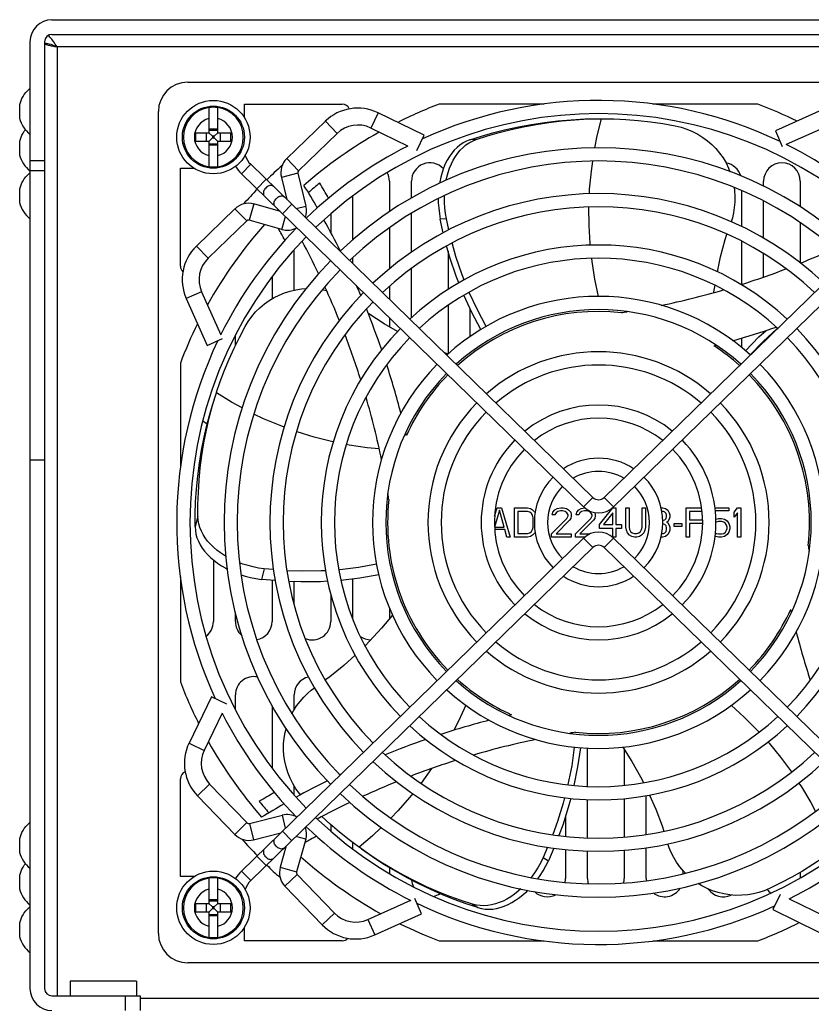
# Model space of a CAD drawing. Header units: millimetres. Extents: x 1 to 1591, y -395 to 1220.
# Tile 10 of 81: x 432 to 540, y -187 to -53. Entities that reach past the tile are written whole.
import ezdxf

# ---------------------------------------------------------------- set-up
doc = ezdxf.new("R2010")
doc.units = ezdxf.units.MM
doc.header["$LTSCALE"] = 65.395
for name, color, linetype in [('A_3X8_GBT12615_90_14_AM_0', 7, 'CONTINUOUS'), ('FAN_ADDA_AD1224UB-F51_12_AM_0', 7, 'CONTINUOUS'), ('LDZHJ_SZCYZT_M4X50_18_AM_0', 7, 'CONTINUOUS'), ('MANIFOLD_SOLID_BREP_10340_AM_0', 7, 'CONTINUOUS'), ('MANIFOLD_SOLID_BREP_132883_AM_0', 7, 'CONTINUOUS'), ('MANIFOLD_SOLID_BREP_132897_AM_0', 7, 'CONTINUOUS'), ('MANIFOLD_SOLID_BREP_132911_AM_0', 7, 'CONTINUOUS'), ('MANIFOLD_SOLID_BREP_133011_AM_0', 7, 'CONTINUOUS'), ('MANIFOLD_SOLID_BREP_133111_AM_0', 7, 'CONTINUOUS'), ('MANIFOLD_SOLID_BREP_133124_AM_0', 7, 'CONTINUOUS'), ('MANIFOLD_SOLID_BREP_133138_AM_0', 7, 'CONTINUOUS'), ('MANIFOLD_SOLID_BREP_133152_AM_0', 7, 'CONTINUOUS'), ('MANIFOLD_SOLID_BREP_133165_AM_0', 7, 'CONTINUOUS'), ('MANIFOLD_SOLID_BREP_133179_AM_0', 7, 'CONTINUOUS'), ('MANIFOLD_SOLID_BREP_5753_AM_0', 7, 'CONTINUOUS'), ('MANIFOLD_SOLID_BREP_6778_AM_0', 7, 'CONTINUOUS'), ('PRT0198_4_AM_0', 7, 'CONTINUOUS'), ('VFC5610_90KW_BASE_P4_22_AM_0', 7, 'CONTINUOUS')]:
    doc.layers.add(name, color=color, linetype=linetype)

msp = doc.modelspace()

# ---------------------------------------------------------------- linework, layer by layer
at = {"layer": 'A_3X8_GBT12615_90_14_AM_0', "color": 7}
for p, q in [((432.31, -66.72), (432.31, -64.92)), ((432.31, -71.72), (432.31, -69.92)), ((433.41, -74.46), (433.71, -74.2)), ((432.31, -78.22), (432.31, -76.42)), ((432.31, -166.72), (432.31, -164.92)), ((432.31, -171.72), (432.31, -169.92)), ((432.31, -178.22), (432.31, -176.42))]:
    msp.add_line(p, q, dxfattribs=at)
for points in [[(432.31, -64.92), (432.32, -64.86), (432.4, -64.59), (432.5, -64.32), (432.62, -64.05), (432.77, -63.78), (432.94, -63.51), (433.16, -63.23), (433.41, -62.96), (433.71, -62.7)], [(432.31, -69.92), (432.32, -69.86), (432.4, -69.59), (432.5, -69.32), (432.62, -69.05), (432.77, -68.78), (432.94, -68.51), (433.09, -68.31)], [(432.31, -76.42), (432.32, -76.36), (432.4, -76.09), (432.5, -75.82), (432.62, -75.55), (432.77, -75.28), (432.94, -75.01), (433.16, -74.73), (433.41, -74.46)], [(432.31, -164.92), (432.32, -164.86), (432.4, -164.59), (432.5, -164.32), (432.62, -164.05), (432.77, -163.78), (432.94, -163.51), (433.16, -163.23), (433.41, -162.96), (433.71, -162.7)], [(432.31, -169.92), (432.32, -169.86), (432.4, -169.59), (432.5, -169.32), (432.62, -169.05), (432.77, -168.78), (432.94, -168.51), (433.09, -168.31)], [(432.31, -176.42), (432.32, -176.36), (432.4, -176.09), (432.5, -175.82), (432.62, -175.55), (432.77, -175.28), (432.94, -175.01), (433.16, -174.73), (433.41, -174.46), (433.71, -174.2)]]:
    msp.add_lwpolyline(points, dxfattribs=at)
for centre in [(436.19, -65.82), (436.19, -70.82), (436.19, -77.32), (436.19, -165.82), (436.19, -170.82), (436.19, -177.32)]:
    msp.add_arc(centre, 3.99, 193.0357, 231.4379, dxfattribs=at)
at = {"layer": 'FAN_ADDA_AD1224UB-F51_12_AM_0', "color": 7}
for p, q in [((455.21, -61.82), (567.21, -61.82)), ((462.96, -66.7), (462.96, -64.82)), ((462.96, -64.82), (476.28, -64.82)), ((503.79, -64.82), (489.48, -64.82)), ((532.93, -64.82), (518.62, -64.82)), ((451.21, -177.82), (451.21, -65.82)), ((509.8, -66.85), (511.6, -66.82)), ((511.6, -66.82), (511.69, -66.82)), ((494.51, -69.66), (493.68, -69.69)), ((454.21, -86.89), (454.21, -73.57)), ((454.21, -73.57), (456.09, -73.57)), ((490.48, -80.47), (489.63, -80.51)), ((490.81, -81.95), (490.48, -80.47)), ((490.04, -82.34), (489.63, -80.51)), ((485.54, -96.69), (485.47, -96.66)), ((490.68, -98.88), (490.17, -98.68)), ((454.21, -100.09), (454.21, -114.4)), ((458.6, -105.85), (459.12, -104.16)), ((459.12, -104.16), (459.15, -104.05)), ((497.69, -120.16), (497.02, -122.46)), ((497.05, -120.98), (497.39, -119.82)), ((497.39, -119.82), (497.99, -119.82)), ((498.36, -122.46), (497.69, -120.16)), ((497.99, -119.82), (499.18, -123.82)), ((499.77, -123.82), (499.77, -119.82)), ((499.77, -119.82), (501.55, -119.82)), ((500.22, -120.33), (500.22, -123.31)), ((501.55, -120.33), (500.22, -120.33)), ((501.55, -119.82), (501.93, -119.91)), ((501.85, -120.42), (501.55, -120.33)), ((502.07, -120.59), (501.85, -120.42)), ((501.93, -119.91), (502.22, -120.08)), ((502.22, -120.84), (502.07, -120.59)), ((502.22, -120.08), (502.52, -120.42)), ((502.52, -120.42), (502.56, -120.52)), ((504.9, -120.76), (504.97, -120.42)), ((504.97, -120.42), (505.27, -120.08)), ((505.27, -120.08), (505.56, -119.91)), ((505.42, -120.5), (505.27, -120.76)), ((505.64, -120.33), (505.42, -120.5)), ((505.56, -119.91), (506.08, -119.82)), ((506.01, -120.25), (505.64, -120.33)), ((506.31, -120.25), (506.01, -120.25)), ((506.08, -119.82), (506.38, -119.82)), ((506.68, -120.33), (506.31, -120.25)), ((506.38, -119.82), (506.83, -119.91)), ((506.9, -120.5), (506.68, -120.33)), ((506.83, -119.91), (507.12, -120.08)), ((507.05, -120.76), (506.9, -120.5)), ((507.12, -120.08), (507.42, -120.42)), ((507.42, -120.42), (507.5, -120.76)), ((508.16, -120.76), (508.24, -120.42)), ((508.24, -120.42), (508.54, -120.08)), ((508.54, -120.08), (508.83, -119.91)), ((508.68, -120.5), (508.54, -120.76)), ((508.91, -120.33), (508.68, -120.5)), ((508.83, -119.91), (509.33, -119.82)), ((509.28, -120.25), (508.91, -120.33)), ((509.57, -120.25), (509.28, -120.25)), ((509.95, -120.33), (509.57, -120.25)), ((510.17, -120.5), (509.95, -120.33)), ((510.32, -120.76), (510.17, -120.5)), ((510.7, -120.47), (510.76, -120.76)), ((511.36, -122.12), (513.14, -119.82)), ((513.14, -120.5), (511.88, -122.12)), ((513.14, -119.82), (513.59, -119.82)), ((513.14, -122.12), (513.14, -120.5)), ((513.59, -119.82), (513.59, -122.12)), ((514.92, -122.46), (514.92, -119.82)), ((514.92, -119.82), (515.37, -119.82)), ((515.37, -119.82), (515.37, -122.46)), ((517.15, -122.46), (517.15, -119.82)), ((517.15, -119.82), (517.6, -119.82)), ((517.6, -119.82), (517.6, -122.46)), ((519.71, -119.82), (519.97, -119.82)), ((520.05, -120.33), (519.81, -120.33)), ((519.97, -119.82), (520.34, -119.91)), ((520.27, -120.42), (520.05, -120.33)), ((520.42, -120.59), (520.27, -120.42)), ((520.34, -119.91), (520.64, -120.16)), ((520.49, -120.84), (520.42, -120.59)), ((520.64, -120.16), (520.86, -120.5)), ((520.86, -120.5), (520.94, -120.76)), ((523.17, -123.82), (523.17, -119.82)), ((523.17, -119.82), (525.25, -119.82)), ((523.61, -120.33), (523.61, -121.44)), ((525.33, -120.33), (523.61, -120.33)), ((527.07, -119.82), (528.96, -119.82)), ((528.96, -120.25), (527.13, -120.25)), ((528.96, -119.82), (528.96, -120.25)), ((529.7, -120.42), (530.15, -119.82)), ((529.7, -121.1), (529.7, -120.42)), ((530.15, -120.5), (529.7, -121.1)), ((530.15, -119.82), (530.59, -119.82)), ((530.15, -123.82), (530.15, -120.5)), ((530.59, -119.82), (530.59, -123.82)), ((456.61, -120.97), (456.21, -122.38)), ((502.3, -121.18), (502.22, -120.84)), ((502.3, -122.46), (502.3, -121.18)), ((504.82, -123.39), (506.9, -121.27)), ((505.27, -120.76), (504.9, -120.76)), ((507.27, -121.52), (505.42, -123.39)), ((506.9, -121.27), (507.05, -120.93)), ((507.05, -120.93), (507.05, -120.76)), ((507.42, -121.27), (507.27, -121.52)), ((507.5, -120.93), (507.42, -121.27)), ((507.5, -120.76), (507.5, -120.93)), ((508.09, -123.39), (510.17, -121.27)), ((508.54, -120.76), (508.16, -120.76)), ((510.54, -121.52), (508.68, -123.39)), ((510.17, -121.27), (510.32, -120.93)), ((510.32, -120.93), (510.32, -120.76)), ((510.69, -121.27), (510.54, -121.52)), ((510.76, -120.93), (510.69, -121.27)), ((510.76, -120.76), (510.76, -120.93)), ((519.94, -121.52), (520.05, -121.52)), ((520.05, -122.03), (519.94, -122.03)), ((520.05, -121.52), (520.27, -121.44)), ((520.27, -122.12), (520.05, -122.03)), ((520.27, -121.44), (520.42, -121.27)), ((520.42, -121.27), (520.49, -121.01)), ((520.49, -121.01), (520.49, -120.84)), ((520.64, -121.69), (520.49, -121.78)), ((520.49, -121.78), (520.64, -121.86)), ((520.86, -121.35), (520.64, -121.69)), ((520.64, -121.86), (520.86, -122.2)), ((520.94, -121.1), (520.86, -121.35)), ((520.94, -120.76), (520.94, -121.1)), ((521.53, -122.37), (521.53, -121.95)), ((521.53, -121.95), (522.57, -121.95)), ((522.57, -121.95), (522.57, -122.37)), ((523.61, -121.44), (525.39, -121.44)), ((523.61, -121.95), (523.61, -123.82)), ((525.4, -121.95), (523.61, -121.95)), ((527.18, -121.35), (527.55, -121.27)), ((527.25, -121.78), (527.2, -121.82)), ((527.55, -121.69), (527.25, -121.78)), ((527.55, -121.27), (527.99, -121.27)), ((527.99, -121.69), (527.55, -121.69)), ((527.99, -121.27), (528.37, -121.35)), ((528.29, -121.78), (527.99, -121.69)), ((528.51, -121.95), (528.29, -121.78)), ((528.37, -121.35), (528.74, -121.61)), ((528.66, -122.2), (528.51, -121.95)), ((528.74, -121.61), (528.96, -121.95)), ((528.96, -121.95), (529.11, -122.37)), ((497.02, -122.46), (498.36, -122.46)), ((498.43, -122.8), (497.06, -122.8)), ((498.73, -123.82), (498.43, -122.8)), ((500.22, -123.31), (501.55, -123.31)), ((501.55, -123.31), (501.85, -123.22)), ((501.85, -123.22), (502.07, -123.05)), ((502.07, -123.05), (502.22, -122.8)), ((502.22, -122.8), (502.3, -122.46)), ((502.52, -123.22), (502.22, -123.56)), ((502.56, -123.12), (502.52, -123.22)), ((504.82, -123.82), (504.82, -123.39)), ((505.42, -123.39), (507.5, -123.39)), ((507.5, -123.39), (507.5, -123.82)), ((508.09, -123.82), (508.09, -123.39)), ((508.68, -123.39), (509.98, -123.39)), ((511.36, -122.63), (511.36, -122.12)), ((513.14, -122.63), (511.36, -122.63)), ((511.88, -122.12), (513.14, -122.12)), ((513.14, -123.82), (513.14, -122.63)), ((513.59, -122.12), (514.33, -122.12)), ((513.59, -122.63), (513.59, -123.82)), ((514.33, -122.63), (513.59, -122.63)), ((514.33, -122.12), (514.33, -122.63)), ((515, -122.88), (514.92, -122.46)), ((515.15, -123.22), (515, -122.88)), ((515.44, -123.56), (515.15, -123.22)), ((515.37, -122.46), (515.44, -122.8)), ((515.44, -122.8), (515.59, -123.05)), ((515.59, -123.05), (515.81, -123.22)), ((515.81, -123.22), (516.11, -123.31)), ((516.11, -123.31), (516.41, -123.31)), ((516.41, -123.31), (516.7, -123.22)), ((516.7, -123.22), (516.93, -123.05)), ((516.93, -123.05), (517.08, -122.8)), ((517.08, -122.8), (517.15, -122.46)), ((517.37, -123.22), (517.08, -123.56)), ((517.52, -122.88), (517.37, -123.22)), ((517.6, -122.46), (517.52, -122.88)), ((519.81, -123.31), (520.05, -123.31)), ((520.05, -123.31), (520.27, -123.22)), ((520.42, -122.29), (520.27, -122.12)), ((520.27, -123.22), (520.42, -123.05)), ((520.49, -122.54), (520.42, -122.29)), ((520.42, -123.05), (520.49, -122.8)), ((520.49, -122.8), (520.49, -122.54)), ((520.86, -123.14), (520.64, -123.48)), ((520.86, -122.2), (520.94, -122.46)), ((520.94, -122.88), (520.86, -123.14)), ((520.94, -122.46), (520.94, -122.88)), ((522.57, -122.37), (521.53, -122.37)), ((527.14, -123.22), (527.25, -123.31)), ((527.25, -123.31), (527.55, -123.39)), ((527.55, -123.39), (527.99, -123.39)), ((527.99, -123.39), (528.29, -123.31)), ((528.29, -123.31), (528.51, -123.14)), ((528.51, -123.14), (528.66, -122.88)), ((528.74, -122.46), (528.66, -122.2)), ((528.66, -122.88), (528.74, -122.63)), ((528.74, -122.63), (528.74, -122.46)), ((528.96, -123.14), (528.74, -123.48)), ((529.11, -122.71), (528.96, -123.14)), ((529.11, -122.37), (529.11, -122.71)), ((499.18, -123.82), (498.73, -123.82)), ((501.55, -123.82), (499.77, -123.82)), ((501.93, -123.73), (501.55, -123.82)), ((502.22, -123.56), (501.93, -123.73)), ((507.5, -123.82), (504.82, -123.82)), ((509.32, -123.82), (508.09, -123.82)), ((513.59, -123.82), (513.14, -123.82)), ((515.74, -123.73), (515.44, -123.56)), ((516.11, -123.82), (515.74, -123.73)), ((516.41, -123.82), (516.11, -123.82)), ((516.78, -123.73), (516.41, -123.82)), ((517.08, -123.56), (516.78, -123.73)), ((519.97, -123.82), (519.71, -123.82)), ((520.34, -123.73), (519.97, -123.82)), ((520.64, -123.48), (520.34, -123.73)), ((523.61, -123.82), (523.17, -123.82)), ((527.18, -123.73), (527.09, -123.67)), ((527.55, -123.82), (527.18, -123.73)), ((527.99, -123.82), (527.55, -123.82)), ((528.37, -123.73), (527.99, -123.82)), ((528.74, -123.48), (528.37, -123.73)), ((530.59, -123.82), (530.15, -123.82)), ((465.64, -128.14), (465.25, -129.57)), ((466.89, -128.25), (465.64, -128.14)), ((454.21, -129.24), (454.21, -143.55)), ((467.12, -129.75), (465.25, -129.57)), ((454.21, -170.07), (454.21, -156.75)), ((478.56, -166.08), (478.49, -166.03)), ((480.04, -167.12), (478.56, -166.08)), ((504.27, -166.06), (503.67, -167.46)), ((505.13, -166.19), (504.38, -167.92)), ((503.67, -167.46), (504.38, -167.92)), ((456.09, -170.07), (454.21, -170.07)), ((494.05, -173.84), (494.74, -174.3)), ((462.96, -178.82), (462.96, -176.94)), ((476.28, -178.82), (462.96, -178.82)), ((489.48, -178.82), (503.79, -178.82)), ((518.62, -178.82), (532.93, -178.82)), ((567.21, -181.82), (455.21, -181.82))]:
    msp.add_line(p, q, dxfattribs=at)
for points in [[(493.68, -69.69), (495.27, -69.18), (496.92, -68.71), (498.59, -68.29), (500.3, -67.91), (502.06, -67.59), (503.85, -67.32), (505.67, -67.1), (507.5, -66.95), (509.34, -66.85), (511.21, -66.82)], [(494.51, -69.66), (496.07, -69.15), (497.67, -68.69), (499.31, -68.27), (500.98, -67.9), (502.7, -67.58), (504.45, -67.31), (506.22, -67.1), (508, -66.95), (509.8, -66.85)], [(510.72, -70.78), (511.03, -69.16), (511.6, -66.82)], [(511.69, -66.82), (513.28, -66.85), (514.95, -66.92), (516.62, -67.06), (518.3, -67.24), (519.98, -67.48), (521.67, -67.78)], [(521.67, -67.78), (522.47, -67.97), (523.25, -68.22), (524, -68.54), (524.73, -68.92), (525.43, -69.35), (526.07, -69.83), (526.66, -70.34), (527.2, -70.89), (527.72, -71.51), (528.18, -72.16), (528.59, -72.84), (528.94, -73.55), (529.13, -74.04)], [(493.68, -69.69), (493.2, -69.88), (492.74, -70.12), (492.32, -70.41), (491.92, -70.74), (491.55, -71.11), (491.2, -71.52), (490.88, -71.97), (490.59, -72.46), (490.32, -72.98), (490.09, -73.53), (489.88, -74.13), (489.71, -74.76), (489.57, -75.42), (489.54, -75.61)], [(490.44, -75.2), (490.54, -74.76), (490.71, -74.13), (490.91, -73.53), (491.15, -72.97), (491.41, -72.45), (491.7, -71.96), (492.02, -71.5), (492.37, -71.09), (492.74, -70.72), (493.14, -70.39), (493.56, -70.1), (494.02, -69.86), (494.51, -69.66)], [(509.98, -77.06), (510, -76.42), (510.23, -73.96), (510.42, -72.59)], [(529.7, -76.18), (529.76, -76.6), (529.8, -77.39), (529.79, -78.16), (529.72, -78.91), (529.61, -79.63), (529.45, -80.31), (529.28, -80.84)], [(489.37, -77.69), (489.37, -78.26), (489.42, -79), (489.51, -79.75), (489.63, -80.51)], [(490.48, -80.47), (490.35, -79.72), (490.26, -78.97), (490.21, -78.23), (490.2, -77.51), (490.21, -77.28)], [(510.1, -84.06), (510.07, -83.82), (509.93, -81.36), (509.9, -78.88), (509.91, -78.86)], [(527.41, -87.68), (527.85, -85.64), (528.49, -83.28), (528.72, -82.55)], [(492.17, -89.17), (491.81, -88.28), (490.95, -85.73), (490.5, -84.15)], [(492.9, -88.77), (492.62, -88.06), (491.77, -85.57), (491.25, -83.73)], [(511.22, -91.02), (510.72, -88.69), (510.34, -86.27), (510.29, -85.85)], [(526.92, -90.52), (526.94, -90.4), (527.09, -89.51)], [(463.03, -95.12), (463.46, -94.42), (463.93, -93.76), (464.47, -93.14), (465.05, -92.57), (465.68, -92.04), (466.33, -91.58), (466.99, -91.18), (467.68, -90.83), (468.42, -90.53), (469.19, -90.29), (469.96, -90.11), (470.74, -90), (471.32, -89.96)], [(473.56, -90.1), (473.89, -90.15), (474.14, -90.22)], [(495.17, -95.54), (493.93, -93.21), (492.85, -90.86)], [(495.89, -95.12), (494.69, -92.86), (493.59, -90.5), (493.57, -90.45)], [(483.81, -95.8), (481.98, -94.75), (479.89, -93.41), (479.8, -93.35)], [(459.15, -104.05), (459.64, -102.61), (460.22, -101.09), (460.84, -99.58), (461.52, -98.08), (462.25, -96.6), (463.03, -95.12)], [(531.25, -98.44), (533.08, -96.55), (534.05, -95.65)], [(531.87, -99), (533.64, -97.16), (535.55, -95.39), (535.59, -95.36)], [(462.62, -106.22), (461.2, -105.44), (459.12, -104.16)], [(456.21, -122.38), (456.22, -120.71), (456.28, -119), (456.39, -117.28), (456.57, -115.53), (456.8, -113.76), (457.1, -111.97), (457.45, -110.18), (457.87, -108.39), (458.35, -106.61), (458.9, -104.82)], [(456.61, -120.97), (456.61, -119.36), (456.66, -117.72), (456.76, -116.06), (456.92, -114.39), (457.14, -112.69), (457.41, -110.98), (457.75, -109.26), (458.15, -107.55), (458.6, -105.85)], [(468.34, -108.83), (467.81, -108.63), (465.55, -107.68), (464.24, -107.05)], [(475.06, -110.84), (474.83, -110.79), (472.45, -110.19), (470.11, -109.47), (470.04, -109.44)], [(481.31, -111.79), (479.67, -111.63), (477.24, -111.27), (476.83, -111.19)], [(460.38, -126.41), (460.23, -126.32), (459.69, -125.96), (459.18, -125.59), (458.72, -125.19), (458.31, -124.78), (457.93, -124.35), (457.6, -123.91), (457.31, -123.45), (457.07, -122.99), (456.88, -122.51), (456.74, -122.01), (456.65, -121.5), (456.61, -120.97)], [(456.21, -122.38), (456.25, -122.9), (456.33, -123.41), (456.47, -123.9), (456.66, -124.38), (456.9, -124.85), (457.18, -125.3), (457.51, -125.75), (457.89, -126.18), (458.3, -126.59), (458.76, -126.98), (459.26, -127.36), (459.81, -127.72), (460.39, -128.06), (460.56, -128.15)], [(465.64, -128.14), (464.88, -128.03), (464.15, -127.88), (463.43, -127.7), (462.74, -127.48), (462.26, -127.31)], [(474, -128.39), (473.39, -128.43), (470.8, -128.47), (468.73, -128.39)], [(480.96, -127.52), (478.49, -127.95), (475.95, -128.26), (475.8, -128.27)], [(462.49, -128.96), (463.03, -129.12), (463.75, -129.31), (464.49, -129.46), (465.25, -129.57)], [(474.28, -129.84), (473.31, -129.9), (470.63, -129.93), (468.97, -129.87)], [(481.26, -128.95), (478.66, -129.4), (476.1, -129.71)], [(483.12, -134.44), (481.63, -136.23), (480.01, -137.99), (479.38, -138.61)], [(478.04, -139.91), (476.48, -141.31), (474.58, -142.84), (473.97, -143.28)], [(469.42, -147.88), (469.64, -147.47), (470.06, -146.81), (470.52, -146.2), (471.02, -145.64), (471.53, -145.13), (472.05, -144.68), (472.5, -144.35)], [(493.1, -146.72), (492.12, -148.91), (491.5, -150.14)], [(529.29, -146.73), (531.07, -148.34), (532.8, -150.07), (533.1, -150.4)], [(470.58, -158.93), (470.44, -158.76), (469.95, -158.09), (469.52, -157.39), (469.16, -156.65), (468.85, -155.89), (468.61, -155.12), (468.44, -154.35), (468.33, -153.58), (468.28, -152.78), (468.28, -151.99), (468.36, -151.21), (468.49, -150.43), (468.62, -149.94)], [(507.91, -152.42), (507.55, -154.96), (507.04, -157.51), (507.03, -157.56)], [(508.73, -152.51), (508.36, -155.12), (507.86, -157.65)], [(514.52, -152.42), (515.77, -154.4), (516.95, -156.48), (517.34, -157.27)], [(534.31, -151.73), (534.46, -151.89), (536.03, -153.8), (537.5, -155.79), (537.52, -155.82)], [(488.42, -155.36), (487.02, -157.32), (487, -157.35)], [(538.52, -157.32), (538.87, -157.85), (540.13, -159.96), (540.77, -161.18)], [(485.88, -158.77), (485.49, -159.26), (483.87, -161.11), (482.9, -162.11)], [(506.59, -159.33), (506.4, -160.06), (505.62, -162.57), (504.97, -164.35)], [(507.42, -159.41), (507.18, -160.35), (506.38, -162.92), (505.81, -164.47)], [(518.17, -158.96), (519.01, -160.87), (519.88, -163.15), (520.11, -163.87)], [(478.49, -166.03), (477.22, -165.08), (475.91, -164.03), (474.64, -162.94), (473.5, -161.9)], [(481.6, -163.4), (480.39, -164.53), (478.56, -166.08)], [(494.74, -174.3), (493.16, -173.77), (491.55, -173.19), (489.95, -172.55), (488.34, -171.84), (486.73, -171.07), (485.12, -170.24), (483.52, -169.35), (481.95, -168.4), (480.4, -167.39), (478.88, -166.32)], [(523.07, -169.6), (522.83, -169.36), (522.31, -168.75), (521.86, -168.11), (521.46, -167.46), (521.13, -166.8), (520.86, -166.14), (520.67, -165.59)], [(494.05, -173.84), (492.5, -173.33), (490.92, -172.76), (489.35, -172.13), (487.78, -171.45), (486.21, -170.7), (484.64, -169.89), (483.08, -169.02), (481.54, -168.1), (480.04, -167.12)], [(503.67, -167.46), (503.33, -168.14), (502.97, -168.8), (502.57, -169.42), (502.15, -170.02), (502.02, -170.19)], [(543.14, -166.6), (541.84, -167.51), (540.44, -168.43), (539.02, -169.31), (537.55, -170.14), (536.04, -170.94), (534.51, -171.69)], [(502.93, -170.37), (503.27, -169.9), (503.66, -169.27), (504.04, -168.61), (504.38, -167.92)], [(534.51, -171.69), (533.81, -171.99), (533.08, -172.23), (532.32, -172.42), (531.54, -172.55), (530.73, -172.62), (529.92, -172.63), (529.11, -172.57), (528.3, -172.44), (527.51, -172.25), (526.74, -172), (526, -171.69), (525.3, -171.33), (524.79, -171.02)], [(500.6, -171.74), (500.26, -172.04), (499.76, -172.45), (499.24, -172.81), (498.72, -173.13), (498.2, -173.4), (497.68, -173.62), (497.15, -173.8), (496.63, -173.93), (496.11, -174.02), (495.59, -174.05), (495.08, -174.03), (494.56, -173.96), (494.05, -173.84)], [(494.74, -174.3), (495.25, -174.42), (495.76, -174.5), (496.27, -174.52), (496.78, -174.49), (497.3, -174.4), (497.82, -174.28), (498.35, -174.1), (498.87, -173.88), (499.39, -173.61), (499.91, -173.3), (500.43, -172.94), (500.94, -172.53), (501.44, -172.08), (501.58, -171.94)]]:
    msp.add_lwpolyline(points, dxfattribs=at)
for centre, radius, start, end in [((455.21, -65.82), 4, 90, 180), ((476.28, -65.82), 1, 19.4429, 90), ((511.21, -121.82), 61, 110.8644, 116.6606), ((511.21, -121.82), 61, 63.6619, 69.1356), ((511.21, -121.82), 61, 119.334, 131.1623), ((511.21, -121.82), 65, 131.5792, 134.0981), ((511.21, -121.82), 65, 135.6823, 138.0937), ((374.04, -135.54), 113.88, 29.786, 31.5831), ((511.21, -121.82), 59.86, 129.4127, 131.3528), ((374.04, -135.54), 115.88, 29.975, 31.1627), ((511.21, -121.82), 61, 135.6768, 135.8627), ((511.21, -121.82), 61, 138.2872, 150.912), ((374.04, -135.54), 107.88, 28.9273, 29.8893), ((374.04, -135.54), 109.88, 29.2558, 29.3011), ((374.04, -135.54), 113.88, 26.4248, 28.8503), ((374.04, -135.54), 109.88, 25.6895, 28.2794), ((497.48, 15.35), 109.88, 292.0577, 294.6601), ((455.21, -86.89), 1, 180, 229.5312), ((497.48, 15.35), 109.88, 287.5592, 290.945), ((374.04, -135.54), 109.88, 22.0577, 24.6601), ((374.04, -135.54), 113.88, 23.0719, 23.8246), ((497.48, 15.35), 109.88, 281.7017, 286.2571), ((374.04, -135.54), 113.88, 19.0931, 22.0834), ((511.21, -121.82), 28.75, 83.7669, 131.9682), ((497.48, 15.35), 109.88, 278.8169, 279.2428), ((511.21, -121.82), 61, 153.6619, 159.1356), ((497.48, 15.35), 116.88, 285.8992, 288.9423), ((374.04, -135.54), 109.88, 17.5592, 20.945), ((497.48, 15.35), 116.88, 284.6009, 284.7563), ((511.21, -121.82), 28.75, 48.0331, 56.7976), ((374.04, -135.54), 113.88, 14.5539, 18.0071), ((511.21, -121.82), 28.75, 135.5607, 155.6434), ((511.21, -121.82), 28.75, 353.7669, 44.4381), ((374.04, -135.54), 109.88, 11.7017, 16.2571), ((374.04, -135.54), 113.88, 12.9793, 13.1707), ((374.04, -135.54), 109.88, 8.8169, 9.2428), ((511.21, -121.82), 28.75, 173.7669, 224.4391), ((648.37, -108.1), 109.88, 188.8169, 189.2428), ((511.21, -121.82), 28.75, 315.5607, 335.6434), ((648.37, -108.1), 113.88, 192.9793, 193.1707), ((648.37, -108.1), 113.88, 194.5539, 198.0071), ((511.21, -121.82), 28.75, 228.0311, 245.6434), ((511.21, -121.82), 28.75, 263.7669, 311.9682), ((511.21, -121.82), 61, 200.8644, 206.6606), ((524.93, -258.99), 113.88, 104.5539, 108.0071), ((524.93, -258.99), 113.88, 102.9793, 103.1707), ((524.93, -258.99), 113.88, 109.0931, 112.0834), ((524.93, -258.99), 109.88, 101.7017, 106.2571), ((524.93, -258.99), 109.88, 98.8169, 99.2428), ((511.21, -121.82), 61, 209.334, 221.1623), ((524.93, -258.99), 109.88, 107.5592, 110.945), ((455.21, -156.75), 1, 109.4429, 180), ((524.93, -258.99), 113.88, 115.3776, 115.4749), ((524.93, -258.99), 113.88, 116.4248, 118.8503), ((524.93, -258.99), 109.88, 112.0577, 114.6601), ((524.93, -258.99), 115.88, 119.975, 121.1627), ((511.21, -121.82), 59.86, 219.4127, 221.3528), ((524.93, -258.99), 113.88, 119.786, 121.5831), ((524.93, -258.99), 109.88, 115.6895, 118.2794), ((511.21, -121.82), 65, 221.5792, 224.3177), ((524.93, -258.99), 107.88, 118.9273, 119.8893), ((511.21, -121.82), 61, 228.2872, 240.912), ((511.21, -121.82), 65, 225.9019, 228.0937), ((511.21, -121.82), 61, 243.6619, 249.1356), ((511.21, -121.82), 61, 290.8644, 296.6606), ((455.21, -177.82), 4, 180, 270), ((476.28, -177.82), 1, 270, 319.5312)]:
    msp.add_arc(centre, radius, start, end, dxfattribs=at)
at = {"layer": 'LDZHJ_SZCYZT_M4X50_18_AM_0', "color": 7}
for p, q in [((458.11, -65.29), (458.11, -68.72)), ((459.31, -68.72), (459.31, -65.29)), ((459.31, -68.25), (458.11, -68.25)), ((458.11, -68.37), (459.31, -68.37)), ((456.33, -69.92), (456.33, -68.72)), ((456.33, -68.72), (458.11, -68.72)), ((457.76, -69.92), (457.76, -68.72)), ((458.11, -68.72), (458.59, -69.21)), ((458.11, -69.92), (458.59, -69.43)), ((458.59, -69.21), (458.59, -69.43)), ((458.82, -69.21), (458.59, -69.21)), ((458.59, -69.43), (458.82, -69.43)), ((459.31, -68.72), (458.82, -69.21)), ((458.82, -69.43), (458.82, -69.21)), ((459.31, -69.92), (458.82, -69.43)), ((459.31, -68.72), (461.08, -68.72)), ((459.65, -68.72), (459.65, -69.92)), ((461.08, -69.92), (461.08, -68.72)), ((458.11, -69.92), (456.33, -69.92)), ((458.11, -69.92), (458.11, -73.35)), ((459.31, -70.27), (458.11, -70.27)), ((459.31, -70.4), (458.11, -70.4)), ((459.31, -73.35), (459.31, -69.92)), ((461.08, -69.92), (459.31, -69.92)), ((458.11, -170.29), (458.11, -173.72)), ((459.31, -173.72), (459.31, -170.29)), ((456.33, -174.92), (456.33, -173.72)), ((456.33, -173.72), (458.11, -173.72)), ((457.76, -174.92), (457.76, -173.72)), ((459.31, -173.25), (458.11, -173.25)), ((458.11, -173.37), (459.31, -173.37)), ((458.11, -173.72), (458.59, -174.21)), ((458.59, -174.21), (458.59, -174.43)), ((458.82, -174.21), (458.59, -174.21)), ((459.31, -173.72), (458.82, -174.21)), ((458.82, -174.43), (458.82, -174.21)), ((459.31, -173.72), (461.08, -173.72)), ((459.65, -173.72), (459.65, -174.92)), ((461.08, -174.92), (461.08, -173.72)), ((458.11, -174.92), (456.33, -174.92)), ((458.11, -174.92), (458.59, -174.43)), ((458.11, -174.92), (458.11, -178.35)), ((459.31, -175.27), (458.11, -175.27)), ((459.31, -175.4), (458.11, -175.4)), ((458.59, -174.43), (458.82, -174.43)), ((459.31, -174.92), (458.82, -174.43)), ((459.31, -178.35), (459.31, -174.92)), ((461.08, -174.92), (459.31, -174.92))]:
    msp.add_line(p, q, dxfattribs=at)
for centre, radius in [((458.71, -69.32), 5), ((458.71, -69.32), 4.23), ((458.71, -174.32), 5), ((458.71, -174.32), 4.23)]:
    msp.add_circle(centre, radius, dxfattribs=at)
for centre, radius, start, end in [((458.71, -69.32), 4.08, 98.4747, 261.5253), ((458.71, -69.32), 4.07, 81.5297, 98.4703), ((458.71, -69.32), 4.08, 278.4747, 81.5253), ((458.71, -69.32), 2.59, 103.4118, 256.5882), ((458.71, -69.32), 2.59, 283.4118, 76.5882), ((458.71, -69.32), 4.07, 261.5297, 278.4703), ((458.71, -174.32), 4.08, 98.4747, 261.5253), ((458.71, -174.32), 4.07, 81.5297, 98.4703), ((458.71, -174.32), 4.08, 278.4747, 81.5253), ((458.71, -174.32), 2.59, 103.4118, 256.5882), ((458.71, -174.32), 2.59, 283.4118, 76.5882), ((458.71, -174.32), 4.07, 261.5297, 278.4703)]:
    msp.add_arc(centre, radius, start, end, dxfattribs=at)
at = {"layer": 'MANIFOLD_SOLID_BREP_10340_AM_0', "color": 7}
for p, q in [((437.41, -57.02), (437.41, -186.32)), ((755.01, -57.02), (437.41, -57.02)), ((448.71, -186.62), (743.71, -186.62))]:
    msp.add_line(p, q, dxfattribs=at)
for points in [[(437.04, -56.46), (436.92, -56.28), (436.8, -56.12), (436.68, -55.96), (436.56, -55.82), (436.43, -55.69), (436.31, -55.58), (436.19, -55.49), (436.17, -55.48)], [(435.71, -56.52), (435.71, -56.55), (435.74, -56.58), (435.78, -56.61), (435.84, -56.65), (435.91, -56.68), (435.99, -56.71), (436.09, -56.74), (436.2, -56.77), (436.33, -56.8), (436.46, -56.83), (436.6, -56.86), (436.76, -56.9), (436.91, -56.93), (437.07, -56.96), (437.41, -57.02)], [(435.71, -56.52), (435.92, -56.53), (436.13, -56.56), (436.34, -56.6), (436.56, -56.67), (436.77, -56.74), (436.98, -56.83), (437.19, -56.92), (437.41, -57.02)], [(437.41, -57.02), (437.28, -56.83), (437.16, -56.64), (437.04, -56.46)]]:
    msp.add_lwpolyline(points, dxfattribs=at)
at = {"layer": 'MANIFOLD_SOLID_BREP_132883_AM_0', "color": 7}
for radius, start, end in [(8.75, 56.8547, 123.1453), (6.95, 60.212, 119.788), (8.75, 135.0594, 224.9406), (8.75, 315.0594, 44.9406), (6.95, 134.8707, 225.1293), (6.95, 314.8707, 45.1293), (6.95, 240.212, 299.788), (8.75, 236.8547, 303.1453)]:
    msp.add_arc((511.21, -121.82), radius, start, end, dxfattribs=at)
at = {"layer": 'MANIFOLD_SOLID_BREP_132897_AM_0', "color": 7}
for radius, start, end in [(16, 51.0795, 128.9205), (14.2, 51.9594, 128.0406), (16, 135.386, 224.614), (16, 315.386, 44.614), (14.2, 135.3348, 224.6652), (14.2, 315.3348, 44.6652), (14.2, 231.9594, 308.0406), (16, 231.0795, 308.9205)]:
    msp.add_arc((511.21, -121.82), radius, start, end, dxfattribs=at)
at = {"layer": 'MANIFOLD_SOLID_BREP_132911_AM_0', "color": 7}
for radius, start, end in [(23.25, 48.9367, 131.0633), (21.45, 49.3336, 130.6664), (23.25, 135.5079, 224.4921), (23.25, 315.5079, 44.4921), (21.45, 135.4852, 224.5148), (21.45, 315.4852, 44.5148), (21.45, 229.3336, 310.6664), (23.25, 228.9367, 311.0633)]:
    msp.add_arc((511.21, -121.82), radius, start, end, dxfattribs=at)
at = {"layer": 'MANIFOLD_SOLID_BREP_133011_AM_0', "color": 7}
for p, q in [((463.8, -73.02), (462.54, -74.31)), ((463.8, -73.02), (510.44, -118.41)), ((558.62, -73.02), (511.97, -118.41)), ((462.54, -74.31), (509.18, -119.7)), ((464.65, -76.36), (465.91, -75.07)), ((559.87, -74.31), (513.23, -119.7)), ((469.39, -78.46), (468.13, -79.75)), ((509.18, -119.7), (510.44, -118.41)), ((511.97, -118.41), (513.23, -119.7))]:
    msp.add_line(p, q, dxfattribs=at)
for points in [[(465.84, -76.26), (465.74, -76.37), (465.66, -76.48), (465.6, -76.6), (465.55, -76.72), (465.53, -76.85), (465.52, -76.96), (465.53, -77.08), (465.55, -77.18), (465.6, -77.27), (465.66, -77.35)], [(466.92, -76.06), (466.84, -76), (466.75, -75.95), (466.64, -75.93), (466.53, -75.92), (466.41, -75.93), (466.29, -75.96), (466.17, -76.01), (466.05, -76.08), (465.94, -76.16), (465.84, -76.26)], [(467.12, -78.76), (467.05, -78.69), (467.01, -78.59), (466.98, -78.49), (466.97, -78.38), (466.98, -78.26), (467.01, -78.14), (467.05, -78.01), (467.12, -77.89), (467.2, -77.78), (467.29, -77.67)], [(467.29, -77.67), (467.39, -77.58), (467.51, -77.5), (467.62, -77.43), (467.75, -77.38), (467.87, -77.35), (467.99, -77.33), (468.1, -77.34), (468.2, -77.37), (468.29, -77.41), (468.37, -77.47)]]:
    msp.add_lwpolyline(points, dxfattribs=at)
for centre, radius, start, end in [((465.96, -70.8), 3.1, 199.1455, 225.7794), ((465.96, -70.8), 4.9, 210.5371, 225.7794), ((511.21, -117.62), 1.1, 225.7794, 314.2206), ((511.21, -117.62), 2.9, 225.7794, 314.2206)]:
    msp.add_arc(centre, radius, start, end, dxfattribs=at)
at = {"layer": 'MANIFOLD_SOLID_BREP_133111_AM_0', "color": 7}
for p, q in [((462.54, -169.33), (509.18, -123.94)), ((510.44, -125.23), (509.18, -123.94)), ((513.23, -123.94), (511.97, -125.23)), ((559.87, -169.33), (513.23, -123.94)), ((463.8, -170.62), (510.44, -125.23)), ((558.62, -170.62), (511.97, -125.23)), ((468.13, -163.89), (469.39, -165.18)), ((465.91, -168.57), (464.65, -167.28)), ((462.54, -169.33), (463.8, -170.62))]:
    msp.add_line(p, q, dxfattribs=at)
for points in [[(467.29, -165.97), (467.2, -165.86), (467.12, -165.75), (467.05, -165.63), (467.01, -165.5), (466.98, -165.38), (466.97, -165.26), (466.98, -165.15), (467.01, -165.05), (467.05, -164.95), (467.12, -164.88)], [(465.66, -166.29), (465.6, -166.37), (465.55, -166.46), (465.53, -166.56), (465.52, -166.68), (465.53, -166.8), (465.55, -166.92), (465.6, -167.04), (465.66, -167.16), (465.74, -167.27), (465.84, -167.38)], [(468.37, -166.17), (468.29, -166.23), (468.2, -166.27), (468.1, -166.3), (467.99, -166.31), (467.87, -166.29), (467.75, -166.26), (467.62, -166.21), (467.51, -166.14), (467.39, -166.06), (467.29, -165.97)], [(465.84, -167.38), (465.94, -167.48), (466.05, -167.56), (466.17, -167.63), (466.29, -167.68), (466.41, -167.71), (466.53, -167.72), (466.64, -167.71), (466.75, -167.69), (466.84, -167.64), (466.92, -167.58)]]:
    msp.add_lwpolyline(points, dxfattribs=at)
for centre, radius, start, end in [((511.21, -126.02), 2.9, 45.7794, 134.2206), ((511.21, -126.02), 1.1, 45.7794, 134.2206), ((465.96, -172.84), 4.9, 134.2206, 149.4674), ((465.96, -172.84), 3.1, 134.2206, 160.8483)]:
    msp.add_arc(centre, radius, start, end, dxfattribs=at)
at = {"layer": 'MANIFOLD_SOLID_BREP_133124_AM_0', "color": 7}
for radius, start, end in [(30.8, 47.7776, 132.2224), (29, 47.999, 132.001), (30.8, 135.5751, 224.4249), (30.8, 315.5751, 44.4249), (29, 135.5618, 224.4382), (29, 315.5618, 44.4382), (29, 227.999, 312.001), (30.8, 227.7776, 312.2224)]:
    msp.add_arc((511.21, -121.82), radius, start, end, dxfattribs=at)
at = {"layer": 'MANIFOLD_SOLID_BREP_133138_AM_0', "color": 7}
for radius, start, end in [(37.8, 47.1183, 132.8817), (36, 47.2633, 132.7367), (37.8, 135.6129, 224.3871), (37.8, 315.6129, 44.3871), (36, 135.6046, 224.3954), (36, 315.6046, 44.3954), (36, 227.2633, 312.7367), (37.8, 227.1183, 312.8817)]:
    msp.add_arc((511.21, -121.82), radius, start, end, dxfattribs=at)
at = {"layer": 'MANIFOLD_SOLID_BREP_133152_AM_0', "color": 7}
for radius, start, end in [(44.8, 46.6652, 133.3348), (43, 46.7675, 133.2325), (44.8, 135.6389, 224.3611), (43, 135.633, 224.367), (43, 226.7675, 313.2325), (44.8, 226.6652, 313.3348)]:
    msp.add_arc((511.21, -121.82), radius, start, end, dxfattribs=at)
at = {"layer": 'MANIFOLD_SOLID_BREP_133165_AM_0', "color": 7}
for radius, start, end in [(51.05, 46.3656, 133.6344), (49.25, 46.444, 133.556), (51.05, 135.6561, 224.3439), (49.25, 135.6516, 224.3484), (49.25, 226.444, 313.556), (51.05, 226.3656, 313.6344)]:
    msp.add_arc((511.21, -121.82), radius, start, end, dxfattribs=at)
at = {"layer": 'MANIFOLD_SOLID_BREP_133179_AM_0', "color": 7}
for radius, start, end in [(57.5, 64.4755, 114.6747), (55.7, 46.1858, 133.8142), (57.5, 116.8864, 133.8752), (57.5, 46.1248, 63.5739), (57.5, 135.6699, 153.5739), (55.7, 135.6661, 224.3339), (57.5, 154.4755, 204.6747), (57.5, 206.8864, 224.297), (55.7, 226.1858, 313.8142), (57.5, 226.1248, 243.5739), (57.5, 296.8864, 313.8752), (57.5, 244.4755, 294.6747)]:
    msp.add_arc((511.21, -121.82), radius, start, end, dxfattribs=at)
at = {"layer": 'MANIFOLD_SOLID_BREP_5753_AM_0', "color": 7}
for p, q in [((436.71, -53.32), (755.71, -53.32)), ((433.71, -56.32), (433.71, -185.32)), ((435.71, -56.32), (435.71, -185.32)), ((436.71, -55.32), (755.71, -55.32)), ((433.71, -72.49), (435.71, -72.49)), ((435.71, -73.91), (433.71, -73.91)), ((435.71, -113.32), (433.71, -113.32)), ((436.71, -186.32), (448.71, -186.32)), ((446.71, -188.32), (446.71, -186.32)), ((448.71, -186.32), (448.71, -188.32))]:
    msp.add_line(p, q, dxfattribs=at)
for centre, radius, start, end in [((436.71, -56.32), 3, 90, 180), ((436.71, -56.32), 1, 90, 180), ((436.71, -185.32), 3, 180, 270), ((436.71, -185.32), 1, 180, 270)]:
    msp.add_arc(centre, radius, start, end, dxfattribs=at)
at = {"layer": 'MANIFOLD_SOLID_BREP_6778_AM_0', "color": 7}
for p, q in [((439.21, -184.32), (439.21, -186.32)), ((448.21, -184.32), (439.21, -184.32)), ((448.21, -184.32), (448.21, -186.32))]:
    msp.add_line(p, q, dxfattribs=at)
at = {"layer": 'PRT0198_4_AM_0', "color": 7}
for p, q in [((541.71, -65.62), (535.32, -68.48)), ((481.16, -66.01), (480.15, -68.08)), ((487.45, -69.07), (481.16, -66.01)), ((473.97, -67.16), (468.71, -72.25)), ((475.57, -68.81), (473.97, -67.16)), ((485.2, -70.54), (480.15, -68.08)), ((542.65, -67.72), (536.79, -70.34)), ((475.57, -68.81), (470.31, -73.9)), ((486.45, -71.14), (487.45, -69.07)), ((535.32, -68.48), (536.25, -70.58)), ((468.71, -72.25), (470.31, -73.9)), ((470.21, -74.24), (467.98, -74.8)), ((467.98, -74.8), (468.74, -77.83)), ((470.21, -74.24), (471.33, -78.72)), ((461.65, -79.07), (456.39, -84.16)), ((463.25, -80.73), (461.65, -79.07)), ((464.22, -78.43), (463.59, -80.64)), ((467.84, -79.46), (464.22, -78.43)), ((470, -79.05), (471.33, -78.72)), ((468.03, -81.91), (468.54, -80.14)), ((463.25, -80.73), (457.99, -85.82)), ((468.03, -81.91), (463.59, -80.64)), ((456.39, -84.16), (457.99, -85.82)), ((457.11, -90.38), (455.01, -91.32)), ((457.11, -90.38), (459.73, -96.24)), ((455.01, -91.32), (457.86, -97.71)), ((457.86, -97.71), (459.96, -96.77)), ((458.46, -145.57), (455.4, -151.87)), ((460.53, -146.58), (458.46, -145.57)), ((459.92, -147.82), (457.47, -152.87)), ((455.4, -151.87), (457.47, -152.87)), ((458.2, -157.46), (456.55, -159.06)), ((458.2, -157.46), (463.29, -162.72)), ((456.55, -159.06), (461.64, -164.32)), ((463.62, -162.82), (468.11, -161.69)), ((468.55, -163.48), (468.11, -161.69)), ((461.64, -164.32), (463.29, -162.72)), ((463.62, -162.82), (464.18, -165.05)), ((464.18, -165.05), (467.9, -164.12)), ((471.3, -164.99), (469.97, -164.61)), ((471.3, -164.99), (470.03, -169.43)), ((468.65, -165.9), (467.82, -168.8)), ((467.82, -168.8), (470.03, -169.43)), ((470.11, -169.77), (468.46, -171.37)), ((470.11, -169.77), (475.2, -175.03)), ((468.46, -171.37), (473.55, -176.63)), ((535.96, -172.5), (534.96, -174.57)), ((479.76, -175.92), (485.62, -173.3)), ((487.1, -175.16), (486.16, -173.06)), ((537.21, -173.1), (542.26, -175.56)), ((473.55, -176.63), (475.2, -175.03)), ((480.7, -178.02), (487.1, -175.16)), ((534.96, -174.57), (541.25, -177.63)), ((479.76, -175.92), (480.7, -178.02))]:
    msp.add_line(p, q, dxfattribs=at)
for centre, radius, start, end in [((478.38, -71.72), 6.35, 64.0591, 134.0591), ((478.38, -71.72), 4.05, 64.0591, 134.0591), ((470.55, -74.15), 2.65, 134.0591, 194.0591), ((470.55, -74.15), 0.35, 134.0591, 194.0591), ((463.5, -80.98), 2.65, 74.0591, 134.0591), ((468.76, -79.36), 2.65, 339.956, 14.0591), ((463.5, -80.98), 0.35, 74.0591, 134.0591), ((468.76, -79.36), 2.65, 254.0591, 299.9899), ((460.81, -88.73), 6.35, 134.0591, 204.0591), ((460.81, -88.73), 4.05, 134.0591, 204.0591), ((461.11, -154.64), 6.35, 154.0591, 224.0591), ((461.11, -154.64), 4.05, 154.0591, 224.0591), ((468.75, -164.27), 2.65, 60.2613, 104.0591), ((463.54, -162.48), 0.35, 224.0591, 284.0591), ((468.75, -164.27), 2.65, 344.0591, 19.623), ((463.54, -162.48), 2.65, 224.0591, 284.0591), ((470.37, -169.53), 2.65, 164.0591, 224.0591), ((470.37, -169.53), 0.35, 164.0591, 224.0591), ((478.11, -172.22), 4.05, 224.0591, 294.0591), ((478.11, -172.22), 6.35, 224.0591, 294.0591)]:
    msp.add_arc(centre, radius, start, end, dxfattribs=at)
at = {"layer": 'VFC5610_90KW_BASE_P4_22_AM_0', "color": 7}
for p, q in [((482.71, -75.32), (482.71, -79.49)), ((485.71, -77.62), (485.71, -75.32)), ((533.71, -76.01), (533.71, -75.32)), ((538.71, -75.32), (538.71, -78.82)), ((477.71, -83.32), (477.71, -77.33)), ((530.71, -76.61), (530.71, -81.51)), ((533.71, -83.1), (533.71, -78.03)), ((474.71, -79.76), (474.71, -82.34)), ((485.71, -84.99), (485.71, -79.7)), ((482.71, -81.65), (482.71, -87.28)), ((538.71, -80.99), (538.71, -86.46)), ((530.71, -83.51), (530.71, -89.39)), ((469.71, -90.17), (469.71, -84.7)), ((477.71, -86.55), (477.71, -85.74)), ((490.71, -84.87), (490.71, -90.08)), ((533.71, -88.38), (533.71, -85.19)), ((466.71, -88.33), (466.71, -91.35)), ((485.71, -93.94), (485.71, -87.22)), ((482.71, -89.62), (482.71, -91.42)), ((490.71, -92.25), (490.71, -98.85)), ((493.71, -96.5), (493.71, -92.71)), ((482.71, -93.93), (482.71, -95.17)), ((461.71, -97.7), (461.71, -96.31)), ((533.71, -95.97), (533.71, -95.76)), ((530.71, -96.71), (530.71, -98)), ((458.71, -126.94), (458.71, -135.32)), ((466.71, -129.71), (466.71, -135.32)), ((469.71, -133.01), (469.71, -129.9)), ((477.71, -134.96), (477.71, -129.52)), ((474.71, -131.64), (474.71, -135.32)), ((482.71, -133.45), (482.71, -134.93)), ((461.71, -135.32), (461.71, -134.23)), ((461.71, -147.33), (461.71, -145.32)), ((469.71, -147.36), (469.71, -145.32)), ((466.71, -146.82), (466.71, -155.31)), ((509.71, -157.77), (509.71, -152.57)), ((514.71, -152.72), (514.71, -157.63)), ((469.71, -158.94), (469.71, -157.69)), ((509.71, -164.77), (509.71, -159.57)), ((514.71, -159.44), (514.71, -164.66)), ((517.71, -164.31), (517.71, -159.04)), ((506.71, -161.88), (506.71, -164.57)), ((474.71, -163), (474.71, -163.88)), ((477.71, -166.31), (477.71, -165.44)), ((517.71, -170.32), (517.71, -166.13)), ((506.71, -166.38), (506.71, -170.32)), ((509.71, -170.32), (509.71, -166.57)), ((514.71, -166.47), (514.71, -170.32)), ((482.71, -168.85), (482.71, -169.67)), ((522.71, -169.21), (522.71, -169.7)), ((538.71, -169.48), (538.71, -170.23))]:
    msp.add_line(p, q, dxfattribs=at)
for centre, start, end in [((488.21, -75.32), 42.3707, 180), ((528.21, -75.32), 16.7196, 81.1034), ((536.21, -75.32), 0, 180), ((480.21, -75.32), 0, 28.0898), ((456.21, -110.32), 48.6211, 65.1815), ((456.21, -135.32), 307.2005, 360), ((464.21, -135.32), 180, 228.3174), ((464.21, -135.32), 279.6092, 360), ((472.21, -135.32), 246.9456, 360), ((480.21, -135.32), 233.9608, 269.1839), ((464.21, -145.32), 78.0723, 180), ((472.21, -145.32), 102.3245, 180), ((504.21, -170.32), 347.9641, 360), ((512.21, -170.32), 180, 196.5301), ((512.21, -170.32), 345.7039, 360), ((520.21, -170.32), 180, 186.8626), ((488.21, -170.32), 185.2385, 207.2037), ((520.21, -170.32), 232.4201, 328.2127), ((488.21, -170.32), 282.0435, 303.8974), ((504.21, -170.32), 225.8087, 297.7), ((528.21, -170.32), 215.2699, 295.2232), ((536.21, -170.32), 216.7967, 233.0485)]:
    msp.add_arc(centre, 2.5, start, end, dxfattribs=at)

doc.saveas('drawing.dxf')
